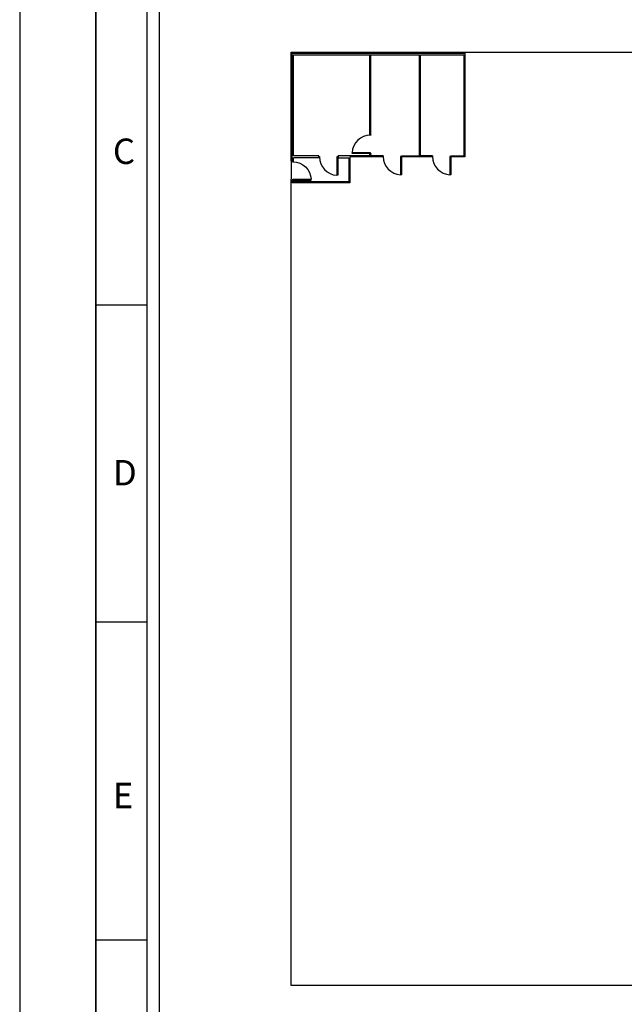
# Model space of a CAD drawing. Header units: millimetres. Extents: x -559 to 10735, y -2326 to 222.
# Tile 170 of 256: x 2376 to 2385, y -1906 to -1891. Entities that reach past the tile are written whole.
import ezdxf

# ---------------------------------------------------------------- set-up
doc = ezdxf.new("R2010")
doc.units = ezdxf.units.MM
doc.header["$LTSCALE"] = 4
for name, color, linetype in [('Extremos da Area Total', 253, 'Continuous'), ('Modelo', 251, 'Continuous'), ('Modificaçoes da Planta Baixa', 255, 'Continuous')]:
    doc.layers.add(name, color=color, linetype=linetype)

# ---------------------------------------------------------------- blocks, each defined once
blk = doc.blocks.new('AUD29D1S-flat-5-flat-1')
at = {"color": 9}
for p, q in [((0.265, 0), (0.239, 0)), ((0.239, 0), (0.239, -0.53)), ((0.265, 0), (0.265, -0.53)), ((0.265, -0.53), (0.239, -0.53))]:
    blk.add_line(p, q, dxfattribs=at)
blk.add_ellipse((0.265, 0), major_axis=(-0.375, 0.375), ratio=1, start_param=0.785398, end_param=2.307564, dxfattribs=at)
blk = doc.blocks.new('AUD29D1S-flat-3-flat-1')
at = {"color": 9}
for p, q in [((0.265, 0), (0.239, 0)), ((0.239, 0), (0.239, -0.53)), ((0.265, 0), (0.265, -0.53)), ((0.265, -0.53), (0.239, -0.53))]:
    blk.add_line(p, q, dxfattribs=at)
blk.add_ellipse((0.265, 0), major_axis=(-0.375, 0.375), ratio=1, start_param=0.785398, end_param=2.307564, dxfattribs=at)
blk = doc.blocks.new('AUD29D1S-flat-2-flat-1')
at = {"color": 9}
for p, q in [((0.265, 0), (0.239, 0)), ((0.239, 0), (0.239, -0.53)), ((0.265, 0), (0.265, -0.53)), ((0.265, -0.53), (0.239, -0.53))]:
    blk.add_line(p, q, dxfattribs=at)
blk.add_ellipse((0.265, 0), major_axis=(-0.375, 0.375), ratio=1, start_param=0.785398, end_param=2.307564, dxfattribs=at)
blk = doc.blocks.new('AUD29D1S-flat-1-flat-1')
at = {"color": 9}
for p, q in [((-0.53, -0.265), (-0.53, -0.239)), ((0, -0.239), (-0.53, -0.239)), ((0, -0.265), (-0.53, -0.265)), ((0, -0.265), (0, -0.239))]:
    blk.add_line(p, q, dxfattribs=at)
blk.add_ellipse((0, -0.265), major_axis=(-0.375, 0.375), ratio=1, start_param=-0.785398, end_param=0.736768, dxfattribs=at)

msp = doc.modelspace()

# ---------------------------------------------------------------- linework, layer by layer
at = {"layer": 'Extremos da Area Total'}
msp.add_line((2380.318, -1892.891), (2380.318, -1893.167), dxfattribs=at)
msp.add_lwpolyline([(2380.318, -1892.891), (2380.318, -1891.256), (2428.891, -1891.256), (2428.891, -1905.291), (2380.318, -1905.291), (2380.318, -1893.167)], dxfattribs=at)
at = {"layer": 'Modelo'}
for p, q in [((2377.385, -1909.379), (2377.385, -1880.726)), ((2377.385, -1890.277), (2377.385, -1899.828)), ((2377.385, -1895.052), (2378.149, -1895.052)), ((2378.149, -1899.828), (2377.385, -1899.828)), ((2377.385, -1899.828), (2377.385, -1909.379)), ((2377.385, -1904.603), (2378.149, -1904.603))]:
    msp.add_line(p, q, dxfattribs=at)
for points in [[(2376.239, -1918.929), (2432.97, -1918.929), (2432.97, -1878.816), (2376.239, -1878.816)], [(2378.149, -1917.019), (2431.06, -1917.019), (2431.06, -1880.726), (2378.149, -1880.726)], [(2430.869, -1916.828), (2378.34, -1916.828), (2378.34, -1880.917), (2430.869, -1880.917)]]:
    msp.add_lwpolyline(points, close=True, dxfattribs=at)
at = {"layer": 'Modificaçoes da Planta Baixa'}
for p, q in [((2381.503, -1892.496), (2381.503, -1891.295)), ((2381.52, -1892.496), (2381.52, -1891.295)), ((2382.248, -1892.816), (2382.248, -1891.295)), ((2382.265, -1892.816), (2382.265, -1891.295)), ((2381.505, -1892.496), (2381.503, -1892.496)), ((2381.503, -1892.496), (2381.52, -1892.496)), ((2381.503, -1892.816), (2381.503, -1892.788)), ((2381.503, -1892.788), (2381.52, -1892.788)), ((2381.52, -1892.816), (2381.52, -1892.788)), ((2380.355, -1892.904), (2380.335, -1892.904)), ((2380.736, -1892.816), (2380.355, -1892.816)), ((2380.736, -1892.844), (2380.355, -1892.844)), ((2380.355, -1892.904), (2380.355, -1892.844)), ((2380.736, -1892.844), (2380.736, -1892.816)), ((2381.02, -1892.837), (2381.02, -1892.844)), ((2381.029, -1892.822), (2381.029, -1892.816)), ((2381.029, -1892.816), (2381.029, -1892.844)), ((2381.987, -1892.816), (2382.248, -1892.816)), ((2382.722, -1892.83), (2382.722, -1892.837)), ((2382.731, -1892.816), (2382.916, -1892.816)), ((2380.355, -1893.187), (2380.335, -1893.187)), ((2380.345, -1893.18), (2380.345, -1893.166)), ((2380.355, -1893.206), (2380.355, -1893.18))]:
    msp.add_line(p, q, dxfattribs=at)
for points in [[(2380.335, -1892.83), (2380.335, -1892.83), (2380.335, -1891.269), (2382.931, -1891.269), (2382.931, -1892.83), (2382.722, -1892.83)], [(2380.355, -1892.816), (2380.355, -1891.295), (2382.248, -1891.295)], [(2382.265, -1891.295), (2382.916, -1891.295), (2382.916, -1892.816)], [(2381.2, -1892.83), (2381.2, -1893.222), (2380.335, -1893.222), (2380.335, -1893.18)], [(2380.335, -1892.904), (2380.335, -1892.83)], [(2381.029, -1892.844), (2381.185, -1892.844), (2381.185, -1893.206), (2380.355, -1893.206), (2380.355, -1893.194)], [(2381.503, -1892.816), (2381.029, -1892.816)], [(2381.703, -1892.83), (2381.2, -1892.83)], [(2381.703, -1892.816), (2381.52, -1892.816)], [(2382.447, -1892.83), (2381.965, -1892.83)], [(2382.447, -1892.816), (2382.265, -1892.816)]]:
    msp.add_lwpolyline(points, dxfattribs=at)
for points in [[(2381.518, -1892.496), (2381.518, -1892.504), (2381.505, -1892.504), (2381.505, -1892.496)], [(2381.518, -1892.779), (2381.518, -1892.788), (2381.505, -1892.788), (2381.505, -1892.779)], [(2380.355, -1892.898), (2380.335, -1892.898), (2380.335, -1892.898), (2380.355, -1892.898)], [(2380.736, -1892.823), (2380.745, -1892.823), (2380.745, -1892.838), (2380.736, -1892.838)], [(2381.02, -1892.822), (2381.029, -1892.822), (2381.029, -1892.837), (2381.02, -1892.837)], [(2381.02, -1892.822), (2381.029, -1892.822), (2381.029, -1892.837), (2381.02, -1892.837)], [(2381.694, -1892.816), (2381.703, -1892.816), (2381.703, -1892.83), (2381.694, -1892.83)], [(2381.978, -1892.816), (2381.987, -1892.816), (2381.987, -1892.83), (2381.978, -1892.83)], [(2382.438, -1892.816), (2382.447, -1892.816), (2382.447, -1892.83), (2382.438, -1892.83)], [(2382.722, -1892.816), (2382.731, -1892.816), (2382.731, -1892.83), (2382.722, -1892.83)], [(2380.355, -1893.18), (2380.335, -1893.18), (2380.335, -1893.18), (2380.355, -1893.18)]]:
    msp.add_lwpolyline(points, close=True, dxfattribs=at)

# ---------------------------------------------------------------- block references
at = {"layer": 'Modificaçoes da Planta Baixa', "xscale": 0.5193635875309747, "yscale": 0.5193635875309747, "zscale": 0.5193635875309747}
for name, p in [('AUD29D1S-flat-1-flat-1', (2381.512, -1892.642)), ('AUD29D1S-flat-5-flat-1', (2380.883, -1892.83)), ('AUD29D1S-flat-2-flat-1', (2381.84, -1892.823)), ('AUD29D1S-flat-3-flat-1', (2382.584, -1892.823))]:
    msp.add_blockref(name, p, dxfattribs=at)
at = {"layer": 'Modificaçoes da Planta Baixa', "xscale": -0.5193635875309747, "yscale": 0.5193635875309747, "zscale": 0.5193635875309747, "rotation": 90}
msp.add_blockref('AUD29D1S-flat-2-flat-1', (2380.345, -1893.042), dxfattribs=at)

# ---------------------------------------------------------------- texts
at = {"layer": 'Modelo', "char_height": 0.382, "attachment_point": 1}
for s, insert in [('C', (2377.64, -1892.554)), ('D', (2377.64, -1897.388)), ('E', (2377.64, -1902.242))]:
    msp.add_mtext_dynamic_manual_height_columns(s, width=5.24484, gutter_width=1.91, heights=[0], dxfattribs=dict(at, insert=insert))

doc.saveas('drawing.dxf')
